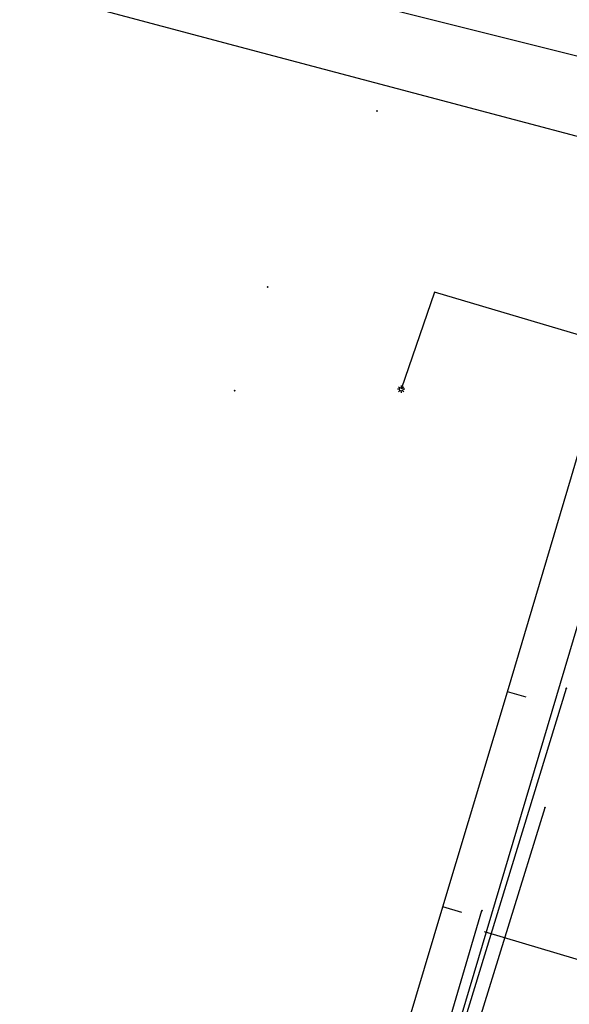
# Model space of a CAD drawing. Header units: metres. Extents: x 253430 to 254090, y 592748 to 593165.
# Tile 94 of 146: x 253794 to 253824, y 592971 to 593025. Entities that reach past the tile are written whole.
import ezdxf
from ezdxf.lldxf.tags import DXFTag

# ---------------------------------------------------------------- set-up
doc = ezdxf.new("R2010")
doc.units = ezdxf.units.M
for name, color, linetype in [('B-WE-IE-MEUBILAIR-S', 7, 'Continuous'), ('B-WE-KL-DATA-G', 90, 'KL-DATA-SO'), ('B-WE-KL-DATA_HULPSTUK-S', 90, 'Continuous'), ('B-WE-KL-DATA_KABELBED-G', 90, 'Continuous'), ('B-WE-KL-ET_LS-G', 190, 'KL-LS-SO'), ('B-WE-KL-GAS_LD-G', 50, 'KL-GAS_LD-SO'), ('B-WE-RI-VRIJVERVAL_HULPSTUK-S', 210, 'Continuous'), ('V-WE-KL-GAS_LD-G', 50, 'V-KL-GAS_LD-SO')]:
    doc.layers.add(name, color=color, linetype=linetype)
doc.styles.add('NLCS-ISO', font='txt')
doc.styles.get("Standard").update_dxf_attribs({"font": 'simplex.shx'})
tags = doc.linetypes.add('KL-DATA-SO', pattern='A,4,-1,[101,NLCS.SHX,S=0.5,R=0,X=0,Y=0],-1,4,-1,["D",Standard,S=1,R=0,X=-0.25,Y=-0.5],-1.5', length=12.5).pattern_tags.tags
tags[18] = DXFTag(74, 10)
tags = doc.linetypes.add('KL-GAS_LD-SO', pattern='A,4,-1,[69,NLCS.SHX,S=0.5,R=0,X=0,Y=0],-1,4,-1,["L",Standard,S=1,R=0,X=0.25,Y=-0.5],-2', length=13).pattern_tags.tags
tags[18] = DXFTag(74, 10)
tags = doc.linetypes.add('KL-LS-SO', pattern='A,4,-1,[103,NLCS.SHX,S=0.75,R=0,X=0,Y=0],-1,4,-1,["L",Standard,S=1,R=0,X=0,Y=-0.5],-2', length=13).pattern_tags.tags
tags[18] = DXFTag(74, 10)
tags = doc.linetypes.add('V-KL-GAS_LD-SO', pattern='A,2,[24,NLCS.SHX,S=0.5,R=0,X=0,Y=0],2,-1,[69,NLCS.SHX,S=0.5,R=0,X=0,Y=0],-1,2,[24,NLCS.SHX,S=0.5,R=0,X=0,Y=0],2,-1,["L",Standard,S=1,R=0,X=0.25,Y=-0.5],-2', length=13).pattern_tags.tags
tags[34] = DXFTag(74, 10)

# ---------------------------------------------------------------- blocks, each defined once
blk = doc.blocks.new('SKL-WTB_HULP_OVERIG-SO')
at = {"color": 0, "linetype": 'ByBlock', "lineweight": 18}
for points in [[(-0.14, 0.14), (0.14, -0.14)], [(0.14, 0.14), (-0.14, -0.14)]]:
    blk.add_lwpolyline(points, dxfattribs=at)
at = {"color": 0, "linetype": 'ByBlock', "lineweight": 18, "style": 'NLCS-ISO', "flags": 1}
for tag, p in [('TYPE', (1.5, 0)), ('OMSCHRIJVING', (1.5, -3)), ('LABEL', (1.5, -1.5))]:
    blk.add_attdef(tag, p, '', height=1, dxfattribs=at)
blk = doc.blocks.new('SIE-MEUBILAIR_PAAL_LICHTMAST-SO')
for points in [[(-0.62, 0), (-1, 0)], [(-0.71, 0.71), (-0.44, 0.44)], [(0, 1), (0, 0.62)], [(0.44, 0.44), (0.71, 0.71)], [(1, 0), (0.62, 0)], [(-0.71, -0.71), (-0.44, -0.44)], [(0, -0.62), (0, -1)], [(0.44, -0.44), (0.71, -0.71)]]:
    blk.add_lwpolyline(points)
blk.add_circle((0, 0), 0.5)
blk = doc.blocks.new('SRI-HULP_OVERIG-SO')
at = {"color": 0, "linetype": 'ByBlock', "lineweight": 18}
for points in [[(-0.14, 0.14), (0.14, -0.14)], [(0.14, 0.14), (-0.14, -0.14)]]:
    blk.add_lwpolyline(points, dxfattribs=at)
at = {"color": 0, "linetype": 'ByBlock', "lineweight": 18, "style": 'NLCS-ISO', "flags": 1}
for tag, p in [('TYPE', (1.5, 0)), ('OMSCHRIJVING', (1.5, -3)), ('LABEL', (1.5, -1.5))]:
    blk.add_attdef(tag, p, '', height=1, dxfattribs=at)

msp = doc.modelspace()

# ---------------------------------------------------------------- linework, layer by layer
at = {"layer": 'B-WE-KL-DATA-G'}
for points in [[(253814.617, 592964.089), (253813.562, 592964.402), (253816.997, 592975.897), (253820.539, 592987.691), (253824.053, 592999.493), (253826.38, 593007.452), (253848.913, 593000.704), (253850.332, 592999.176), (253857.645, 592996.998), (253862.366, 592995.608), (253862.158, 592994.887)], [(253818.039, 592975.586), (253816.997, 592975.897), (253820.539, 592987.691), (253824.053, 592999.493), (253826.38, 593007.452), (253848.913, 593000.704), (253850.332, 592999.176), (253857.645, 592996.998), (253862.366, 592995.608), (253862.158, 592994.887)], [(253821.554, 592987.388), (253820.539, 592987.691), (253824.053, 592999.493), (253826.38, 593007.452), (253848.913, 593000.704), (253850.332, 592999.176), (253857.645, 592996.998), (253862.366, 592995.608), (253862.158, 592994.887)], [(253821.554, 592987.388), (253820.539, 592987.691), (253824.053, 592999.493), (253826.38, 593007.452), (253848.913, 593000.704), (253850.332, 592999.176), (253857.645, 592996.998), (253862.366, 592995.608), (253862.158, 592994.887)], [(253862.158, 592994.887), (253862.505, 592996.088), (253862.681, 592996.036), (253862.803, 592996.455), (253863.451, 592998.194), (253863.55, 592998.473), (253843.854, 593003.978), (253841.989, 593004.523), (253832.458, 592970.59), (253819.285, 592974.514)]]:
    msp.add_lwpolyline(points, dxfattribs=at)
at = {"layer": 'B-WE-KL-DATA_KABELBED-G'}
for points in [[(253820.539, 592987.691), (253824.053, 592999.493)], [(253815.859, 592962.675), (253825.132, 592993.812)], [(253815.859, 592962.675), (253816.053, 592962.687), (253823.768, 592987.882)], [(253816.997, 592975.897), (253820.539, 592987.691)], [(253821.554, 592987.388), (253820.539, 592987.691)], [(253815.859, 592962.675), (253816.731, 592962.371), (253822.595, 592981.337)], [(253814.617, 592964.089), (253813.562, 592964.402), (253816.997, 592975.897)], [(253818.039, 592975.586), (253816.997, 592975.897)], [(253815.859, 592962.675), (253815.462, 592963.189), (253819.136, 592975.688)], [(253832.53, 592970.845), (253832.458, 592970.59), (253819.285, 592974.514)]]:
    msp.add_lwpolyline(points, dxfattribs=at)
at = {"layer": 'B-WE-KL-ET_LS-G'}
msp.add_lwpolyline([(253839.418, 593002.953), (253839.323, 593002.811), (253839.195, 593002.698), (253839.042, 593002.623), (253838.875, 593002.589), (253838.705, 593002.6), (253838.543, 593002.655), (253838.402, 593002.75), (253838.289, 593002.878), (253838.214, 593003.031), (253835.584, 593003.946), (253816.543, 593009.603), (253814.711, 593004.278)], dxfattribs=at)
at = {"layer": 'B-WE-KL-GAS_LD-G'}
msp.add_lwpolyline([(253841.035, 593013.673), (253840.228, 593013.931), (253805.61, 593023.111), (253779.424, 593030.09), (253758.575, 593035.406)], dxfattribs=at)
at = {"layer": 'V-WE-KL-GAS_LD-G'}
msp.add_lwpolyline([(253694.445, 593055.871), (253712.852, 593050.809), (253745.808, 593043.126), (253782.816, 593033.253), (253807.597, 593026.765), (253836.541, 593019.509)], dxfattribs=at)

# ---------------------------------------------------------------- block references
at = {"layer": 'B-WE-IE-MEUBILAIR-S', "xscale": 0.2, "yscale": 0.2, "zscale": 0.2}
msp.add_blockref('SIE-MEUBILAIR_PAAL_LICHTMAST-SO', (253814.711, 593004.278), dxfattribs=at)
at = {"layer": 'B-WE-KL-DATA_HULPSTUK-S', "xscale": 0.2, "yscale": 0.2, "zscale": 0.2}
for p in [(253823.768, 592987.882), (253822.595, 592981.337), (253819.136, 592975.688)]:
    msp.add_blockref('SKL-WTB_HULP_OVERIG-SO', p, dxfattribs=at)
at = {"layer": 'B-WE-RI-VRIJVERVAL_HULPSTUK-S', "xscale": 0.2, "yscale": 0.2, "zscale": 0.2}
for p in [(253813.388, 593019.541), (253807.388, 593009.881), (253805.586, 593004.207)]:
    msp.add_blockref('SRI-HULP_OVERIG-SO', p, dxfattribs=at)

doc.saveas('drawing.dxf')
